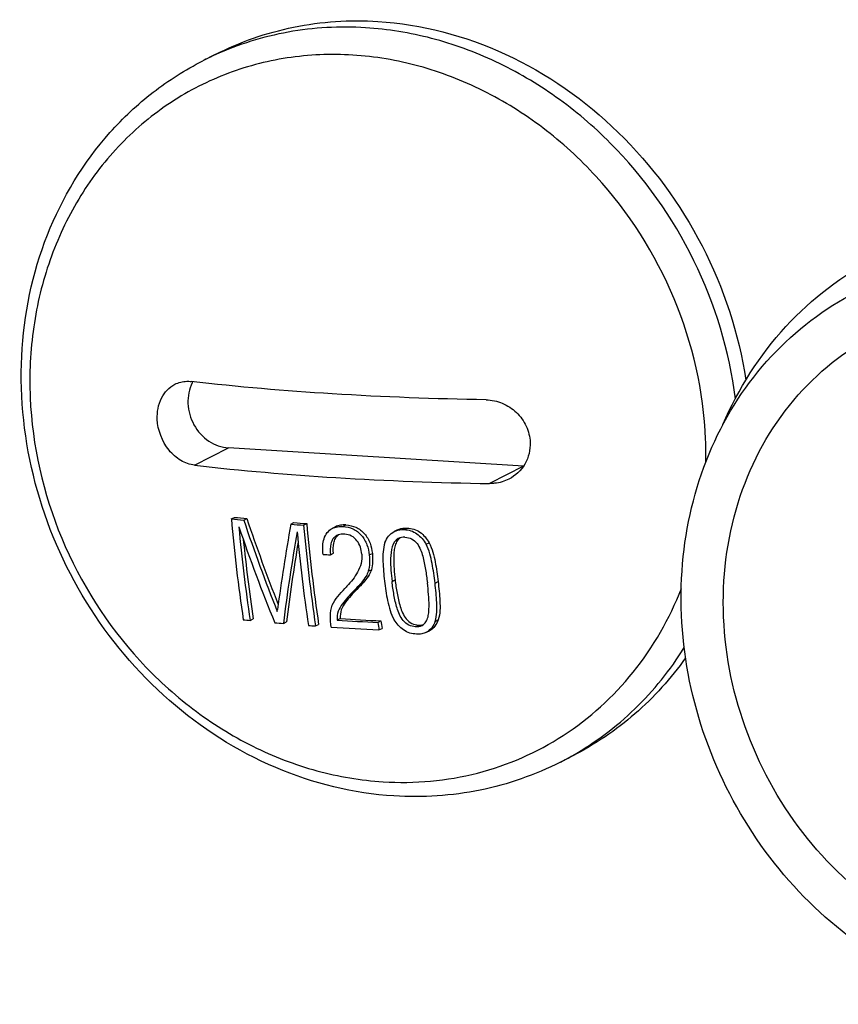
# Model space of a CAD drawing. Header units: millimetres. Extents: x 0 to 420, y 0 to 297.
# Tile 20 of 56: x 197.3 to 199.58, y 60.22 to 62.97. Entities that reach past the tile are written whole.
import ezdxf

# ---------------------------------------------------------------- set-up
doc = ezdxf.new("R2010")
doc.units = ezdxf.units.MM
doc.header["$LTSCALE"] = 23.1
doc.layers.add('COMPONENTS', color=7, linetype='CONTINUOUS')

msp = doc.modelspace()

# ---------------------------------------------------------------- linework, layer by layer
at = {"layer": 'COMPONENTS', "color": 7, "linetype": 'CONTINUOUS'}
for p, q in [((197.84185, 62.87149), (197.80738, 62.85391)), ((197.7846, 61.72381), (197.8796, 61.77227)), ((198.70393, 61.72105), (197.8796, 61.77227)), ((198.70349, 61.72082), (198.60893, 61.67259)), ((197.88729, 61.57371), (197.89585, 61.57807)), ((197.92196, 61.57032), (197.9305, 61.57467)), ((198.05369, 61.55893), (198.06218, 61.56327)), ((198.08932, 61.55625), (198.09781, 61.56057)), ((198.17793, 61.55148), (198.16945, 61.54716)), ((198.1991, 61.5525), (198.20758, 61.55682)), ((198.35113, 61.54288), (198.34263, 61.53854)), ((198.37024, 61.54387), (198.37874, 61.54821)), ((198.43128, 61.50285), (198.43982, 61.50721)), ((198.14379, 61.47449), (198.14335, 61.4787)), ((198.16401, 61.47331), (198.17252, 61.47766)), ((198.27275, 61.47288), (198.28127, 61.47723)), ((198.27004, 61.42739), (198.27858, 61.43174)), ((198.33623, 61.3989), (198.34479, 61.40327)), ((198.45641, 61.39428), (198.46502, 61.39867)), ((198.20437, 61.3789), (198.20825, 61.38335)), ((198.2104, 61.38562), (198.20825, 61.38335)), ((198.23535, 61.37869), (198.22892, 61.37187)), ((198.22892, 61.37187), (198.23749, 61.37624)), ((198.23535, 61.37869), (198.24391, 61.38306)), ((198.24391, 61.38306), (198.23749, 61.37624)), ((198.01569, 61.31506), (198.0164, 61.32051)), ((197.93975, 61.29008), (197.94847, 61.29453)), ((198.03266, 61.28156), (198.04134, 61.28599)), ((198.18318, 61.29087), (198.19181, 61.29527)), ((198.29669, 61.2842), (198.30533, 61.28861)), ((198.4568, 61.28727), (198.46547, 61.2917)), ((198.12248, 61.27444), (198.13114, 61.27886)), ((198.29973, 61.26334), (198.30839, 61.26776)), ((198.40195, 61.27241), (198.41062, 61.27683)), ((198.43214, 61.25688), (198.44084, 61.26131)), ((198.84154, 60.91174), (198.80707, 60.89416))]:
    msp.add_line(p, q, dxfattribs=at)
for centre, radius, start, end in [((198.19557, 62.09292), 0.85428, 114.43555, 117.02635), ((197.87104, 61.90609), 0.10435, 150.63217, 152.79479), ((198.12496, 61.75037), 1.08849, 359.06931, 2.39442), ((198.59059, 68.57847), 7.03998, 264.26658, 264.550089), ((202.64058, 61.99333), 4.77177, 185.04504, 188.45178), ((198.59453, 68.51363), 6.97066, 264.247508, 264.533697), ((202.72948, 63.19072), 5.07326, 198.62674, 201.69814), ((202.70374, 63.185), 5.03755, 198.6427, 201.54908), ((198.67722, 69.46635), 7.92698, 265.550059, 265.808318), ((202.62744, 63.16725), 4.98811, 198.90133, 202.18631), ((202.74304, 62.00071), 4.85557, 185.30931, 188.41558), ((202.95025, 60.67107), 4.97641, 169.72254, 172.50123), ((203.03158, 60.65859), 5.03759, 169.95417, 172.89633), ((198.67305, 69.53079), 7.99588, 265.557437, 265.813517), ((202.84885, 61.97712), 4.79783, 185.25943, 188.40372), ((202.98926, 61.98997), 4.91909, 185.05843, 188.36391), ((202.95244, 61.99215), 4.87377, 185.08027, 188.41571), ((202.65703, 61.99668), 4.76062, 185.80271, 188.4815), ((202.92811, 60.68277), 4.92386, 170.34635, 172.96309), ((198.64435, 69.91572), 8.45606, 266.606353, 266.743581), ((198.60794, 68.08012), 6.82284, 264.218374, 264.379755), ((198.73947, 69.78925), 8.51656, 266.254844, 267.019842), ((198.74917, 69.81576), 8.5387, 266.25743, 267.020481), ((202.79485, 61.9358), 4.53593, 188.20303, 188.46916), ((198.65735, 68.60945), 7.35447, 264.939633, 265.127419), ((198.69877, 69.1223), 7.86899, 265.654529, 265.800148), ((198.7446, 69.80226), 8.5505, 266.119883, 267.017641), ((202.83204, 61.93393), 4.58165, 188.15272, 188.41627), ((198.41889, 61.65512), 0.85425, 297.02664, 299.61946)]:
    msp.add_arc(centre, radius, start, end, dxfattribs=at)
for points, knots in [([(197.84183, 62.87148), (197.91086, 62.90669), (198.06045, 62.95878), (198.21836, 62.96897), (198.29691, 62.96409)], [0, 0, 0, 0, 0.4961113, 1, 1, 1, 1]), ([(198.26245, 62.9465), (198.19032, 62.95099), (198.04555, 62.94315), (197.90697, 62.90011), (197.84218, 62.87068)], [0, 0, 0, 0, 0.5038368, 1, 1, 1, 1]), ([(199.29551, 61.90954), (199.27877, 62.04277), (199.19954, 62.30544), (199.00208, 62.58389), (198.79862, 62.75677), (198.62963, 62.85617), (198.44951, 62.92221), (198.32448, 62.94265), (198.26245, 62.9465)], [0, 0, 0, 0, 0.2553203, 0.5110416, 0.6371628, 0.7608818, 0.881826, 1, 1, 1, 1]), ([(198.29691, 62.96409), (198.41911, 62.95649), (198.66772, 62.89056), (198.98561, 62.66669), (199.22104, 62.34659), (199.30491, 62.09167), (199.32512, 61.96169)], [0, 0, 0, 0, 0.2384862, 0.4876572, 0.7437779, 1, 1, 1, 1]), ([(198.22649, 62.87008), (198.16546, 62.87387), (198.04308, 62.86875), (197.86647, 62.82162), (197.70532, 62.73689), (197.56618, 62.61795), (197.45447, 62.46965), (197.37439, 62.29791), (197.32882, 62.10953), (197.32255, 61.97882), (197.3253, 61.91312)], [0, 0, 0, 0, 0.1233773, 0.244945, 0.3659262, 0.4876445, 0.6112921, 0.7377221, 0.8673222, 1, 1, 1, 1]), ([(199.2125, 61.79584), (199.2069, 61.93002), (199.14573, 62.19919), (198.96112, 62.48884), (198.76258, 62.67036), (198.59495, 62.77519), (198.41466, 62.84484), (198.28886, 62.8662), (198.22649, 62.87008)], [0, 0, 0, 0, 0.2540519, 0.5100127, 0.6365355, 0.7606173, 0.8817855, 1, 1, 1, 1]), ([(198.34173, 60.79925), (198.22867, 60.80628), (197.99978, 60.86269), (197.70017, 61.05468), (197.46676, 61.33272), (197.32279, 61.66771), (197.28312, 62.02593), (197.35365, 62.37076), (197.50284, 62.61785), (197.66534, 62.76979), (197.75864, 62.82905), (197.80738, 62.85391)], [0, 0, 0, 0, 0.1222437, 0.2486183, 0.3780611, 0.5082416, 0.6365292, 0.7610667, 0.8815691, 0.9409564, 1, 1, 1, 1]), ([(199.26079, 61.83723), (199.30356, 61.93706), (199.42065, 62.12226), (199.59523, 62.25568), (199.68952, 62.30378)], [0, 0, 0, 0, 0.5064225, 1, 1, 1, 1]), ([(200.00413, 60.21703), (199.90149, 60.24183), (199.69975, 60.32706), (199.44591, 60.53903), (199.25646, 60.81726), (199.14895, 61.13592), (199.13349, 61.4659), (199.2129, 61.77677), (199.38123, 62.03828), (199.5445, 62.16245), (199.63254, 62.20736)], [0, 0, 0, 0, 0.1238573, 0.2521257, 0.3829719, 0.5137132, 0.6417006, 0.765197, 0.8840685, 1, 1, 1, 1]), ([(200.32141, 60.32528), (200.22073, 60.31089), (200.00709, 60.32354), (199.71171, 60.45787), (199.46883, 60.68792), (199.30669, 60.9854), (199.244, 61.31522), (199.28973, 61.63878), (199.44082, 61.91619), (199.60321, 62.04646), (199.69163, 62.09156)], [0, 0, 0, 0, 0.1196318, 0.244616, 0.37443, 0.5063591, 0.6367922, 0.7627482, 0.8832464, 1, 1, 1, 1]), ([(197.68043, 61.85237), (197.67959, 61.87248), (197.68601, 61.91172), (197.71368, 61.94183), (197.72952, 61.94991)], [0, 0, 0, 0, 0.530888, 1, 1, 1, 1]), ([(197.72952, 61.94991), (197.73977, 61.95514), (197.75546, 61.95901), (197.77091, 61.95826), (197.77483, 61.9578)], [0, 0, 0, 0, 0.744475, 1, 1, 1, 1]), ([(197.77823, 61.9538), (197.76925, 61.93634), (197.76106, 61.89478), (197.77882, 61.83454), (197.82062, 61.78787), (197.86022, 61.77347), (197.8796, 61.77227)], [0, 0, 0, 0, 0.244839, 0.5019224, 0.7577695, 1, 1, 1, 1]), ([(198.59916, 61.90658), (198.45581, 61.90897), (198.18052, 61.91923), (197.90597, 61.94257), (197.77483, 61.9578)], [0, 0, 0, 0, 0.5206108, 1, 1, 1, 1]), ([(197.3253, 61.91312), (197.3309, 61.77894), (197.39206, 61.50977), (197.57668, 61.22012), (197.77522, 61.0386), (197.94284, 60.93377), (198.12313, 60.86412), (198.24893, 60.84276), (198.3113, 60.83888)], [0, 0, 0, 0, 0.2540519, 0.5100128, 0.6365355, 0.7606173, 0.8817855, 1, 1, 1, 1]), ([(198.59916, 61.90658), (198.61457, 61.90632), (198.64583, 61.89965), (198.68579, 61.87336), (198.7138, 61.8344), (198.72152, 61.80314), (198.72217, 61.78763)], [0, 0, 0, 0, 0.2471875, 0.4986693, 0.7509667, 1, 1, 1, 1]), ([(197.7846, 61.72381), (197.77126, 61.72536), (197.74391, 61.73537), (197.69928, 61.77513), (197.68172, 61.82155), (197.68043, 61.85237)], [0, 0, 0, 0, 0.2279003, 0.4768595, 1, 1, 1, 1]), ([(198.72217, 61.78763), (198.72304, 61.76686), (198.71318, 61.72415), (198.68112, 61.69419), (198.66292, 61.6849)], [0, 0, 0, 0, 0.5044019, 1, 1, 1, 1]), ([(197.7846, 61.72381), (197.91574, 61.70858), (198.19029, 61.68524), (198.46558, 61.67498), (198.60893, 61.67259)], [0, 0, 0, 0, 0.4793892, 1, 1, 1, 1]), ([(198.66292, 61.6849), (198.65057, 61.6786), (198.63219, 61.67328), (198.61363, 61.67251), (198.60893, 61.67259)], [0, 0, 0, 0, 0.7469328, 1, 1, 1, 1]), ([(198.14335, 61.47863), (198.14219, 61.49189), (198.14223, 61.51235), (198.1541, 61.53589), (198.16399, 61.54426), (198.16946, 61.54713)], [0, 0, 0, 0, 0.5155867, 0.7604443, 1, 1, 1, 1]), ([(198.16946, 61.54713), (198.17387, 61.54945), (198.18374, 61.55262), (198.19395, 61.55266), (198.1991, 61.5525)], [0, 0, 0, 0, 0.4911796, 1, 1, 1, 1]), ([(198.20758, 61.55682), (198.20242, 61.55698), (198.19222, 61.55694), (198.18235, 61.55377), (198.17794, 61.55146)], [0, 0, 0, 0, 0.5088564, 1, 1, 1, 1]), ([(198.1991, 61.5525), (198.2086, 61.55168), (198.22831, 61.54776), (198.25251, 61.52886), (198.26775, 61.50236), (198.2716, 61.4826), (198.27275, 61.47288)], [0, 0, 0, 0, 0.241525, 0.4959611, 0.7519847, 1, 1, 1, 1]), ([(198.20758, 61.55682), (198.21708, 61.556), (198.23681, 61.55211), (198.26098, 61.53318), (198.27626, 61.50671), (198.28011, 61.48695), (198.28127, 61.47723)], [0, 0, 0, 0, 0.2416048, 0.4960227, 0.7519656, 1, 1, 1, 1]), ([(198.31659, 61.50755), (198.31935, 61.51387), (198.32558, 61.52631), (198.33654, 61.53544), (198.34263, 61.53854)], [0, 0, 0, 0, 0.5019018, 1, 1, 1, 1]), ([(198.34263, 61.53854), (198.34887, 61.54172), (198.35843, 61.54383), (198.36782, 61.54389), (198.37024, 61.54387)], [0, 0, 0, 0, 0.7436985, 1, 1, 1, 1]), ([(198.35115, 61.54284), (198.35741, 61.54599), (198.36694, 61.54812), (198.37633, 61.54823), (198.37874, 61.54821)], [0, 0, 0, 0, 0.7438273, 1, 1, 1, 1]), ([(198.37024, 61.54387), (198.37643, 61.5434), (198.38912, 61.54167), (198.40635, 61.53261), (198.42084, 61.51939), (198.42794, 61.5084), (198.43128, 61.50285)], [0, 0, 0, 0, 0.2424183, 0.4930602, 0.7470472, 1, 1, 1, 1]), ([(198.37874, 61.54821), (198.38494, 61.54774), (198.39761, 61.54592), (198.41492, 61.53701), (198.42931, 61.52368), (198.43648, 61.51276), (198.43982, 61.50721)], [0, 0, 0, 0, 0.2426358, 0.4929999, 0.7470804, 1, 1, 1, 1]), ([(198.18196, 61.52707), (198.17773, 61.52491), (198.17014, 61.51817), (198.16299, 61.49908), (198.16327, 61.48358), (198.16401, 61.47331)], [0, 0, 0, 0, 0.2380344, 0.4838904, 1, 1, 1, 1]), ([(198.17252, 61.47757), (198.17184, 61.48705), (198.17154, 61.50135), (198.17703, 61.51923), (198.18296, 61.52641), (198.18652, 61.52899)], [0, 0, 0, 0, 0.5150299, 0.7619898, 1, 1, 1, 1]), ([(198.20433, 61.53088), (198.20238, 61.53096), (198.1948, 61.53111), (198.18699, 61.52964), (198.18196, 61.52707)], [0, 0, 0, 0, 0.2574754, 1, 1, 1, 1]), ([(198.25192, 61.47538), (198.25116, 61.4819), (198.24877, 61.49515), (198.2393, 61.51324), (198.22405, 61.52719), (198.21073, 61.53033), (198.20433, 61.53088)], [0, 0, 0, 0, 0.2473858, 0.5025865, 0.7578889, 1, 1, 1, 1]), ([(198.31659, 61.50755), (198.31077, 61.49073), (198.30979, 61.45369), (198.3132, 61.41812), (198.31529, 61.40005)], [0, 0, 0, 0, 0.4947203, 1, 1, 1, 1]), ([(198.35375, 61.51884), (198.33613, 61.50967), (198.3298, 61.45795), (198.3338, 61.42022), (198.33623, 61.3989)], [0, 0, 0, 0, 0.4806951, 1, 1, 1, 1]), ([(198.35854, 61.52078), (198.35463, 61.51789), (198.34816, 61.50996), (198.34352, 61.49561), (198.34146, 61.48054), (198.34005, 61.44966), (198.34244, 61.42382), (198.34479, 61.40327)], [0, 0, 0, 0, 0.1195392, 0.2416646, 0.3662744, 0.492145, 1, 1, 1, 1]), ([(198.37239, 61.52245), (198.37876, 61.52194), (198.39198, 61.51923), (198.40702, 61.5055), (198.41628, 61.48799), (198.4241, 61.46341), (198.43014, 61.43226), (198.4335, 61.40728), (198.43502, 61.39486)], [0, 0, 0, 0, 0.1247015, 0.2537268, 0.3820898, 0.5081551, 0.7558581, 1, 1, 1, 1]), ([(198.43982, 61.50721), (198.4442, 61.49873), (198.45119, 61.48101), (198.45898, 61.44446), (198.4628, 61.41694), (198.46502, 61.39867)], [0, 0, 0, 0, 0.2558616, 0.5067275, 1, 1, 1, 1]), ([(198.45641, 61.39428), (198.45421, 61.41256), (198.45041, 61.44008), (198.44264, 61.47664), (198.43566, 61.49437), (198.43128, 61.50285)], [0, 0, 0, 0, 0.4933049, 0.744166, 1, 1, 1, 1]), ([(198.25192, 61.47538), (198.25259, 61.4665), (198.25111, 61.44875), (198.23746, 61.41738), (198.22162, 61.39765), (198.2104, 61.38562)], [0, 0, 0, 0, 0.2628088, 0.5140905, 1, 1, 1, 1]), ([(198.27275, 61.47288), (198.2734, 61.46515), (198.27441, 61.44984), (198.2718, 61.43468), (198.27004, 61.42739)], [0, 0, 0, 0, 0.5083996, 1, 1, 1, 1]), ([(198.28127, 61.47723), (198.28192, 61.4695), (198.28284, 61.4542), (198.28034, 61.43903), (198.27858, 61.43174)], [0, 0, 0, 0, 0.5084438, 1, 1, 1, 1]), ([(198.27004, 61.42739), (198.26831, 61.42258), (198.25967, 61.40433), (198.24579, 61.38936), (198.23535, 61.37869)], [0, 0, 0, 0, 0.2551118, 1, 1, 1, 1]), ([(198.27858, 61.43174), (198.27685, 61.42693), (198.26828, 61.40867), (198.25435, 61.39373), (198.24391, 61.38306)], [0, 0, 0, 0, 0.2551377, 1, 1, 1, 1]), ([(198.31529, 61.40005), (198.31749, 61.3817), (198.32256, 61.34494), (198.33269, 61.30823), (198.34204, 61.29195)], [0, 0, 0, 0, 0.495968, 1, 1, 1, 1]), ([(198.40195, 61.27241), (198.39549, 61.27292), (198.38216, 61.27567), (198.36666, 61.28901), (198.35664, 61.30617), (198.34812, 61.33046), (198.34113, 61.36141), (198.33775, 61.38642), (198.33623, 61.3989)], [0, 0, 0, 0, 0.1259711, 0.256095, 0.3841367, 0.5091965, 0.7554853, 1, 1, 1, 1]), ([(198.34479, 61.40327), (198.34633, 61.39079), (198.34972, 61.36579), (198.35674, 61.33485), (198.36527, 61.31057), (198.37531, 61.29342), (198.39082, 61.28008), (198.40416, 61.27734), (198.41062, 61.27683)], [0, 0, 0, 0, 0.244472, 0.4907128, 0.6157531, 0.7437935, 0.8739577, 1, 1, 1, 1]), ([(198.46502, 61.39867), (198.46712, 61.38055), (198.47075, 61.34528), (198.47107, 61.30833), (198.46547, 61.2917)], [0, 0, 0, 0, 0.5096937, 1, 1, 1, 1]), ([(198.16897, 61.33268), (198.17309, 61.34148), (198.18459, 61.35747), (198.1977, 61.37179), (198.20437, 61.3789)], [0, 0, 0, 0, 0.499253, 1, 1, 1, 1]), ([(198.22892, 61.37187), (198.22338, 61.3662), (198.21253, 61.35467), (198.19715, 61.33668), (198.18404, 61.31594), (198.18253, 61.29914), (198.18318, 61.29087)], [0, 0, 0, 0, 0.2477344, 0.4938884, 0.7409632, 1, 1, 1, 1]), ([(198.23749, 61.37624), (198.23195, 61.37057), (198.22103, 61.3591), (198.20579, 61.34101), (198.19255, 61.32034), (198.19115, 61.30353), (198.19181, 61.29527)], [0, 0, 0, 0, 0.2478304, 0.4941068, 0.7411857, 1, 1, 1, 1]), ([(198.3113, 60.83888), (198.39953, 60.8334), (198.57773, 60.8492), (198.823, 60.9566), (199.02218, 61.1379), (199.11178, 61.29517), (199.14474, 61.379)], [0, 0, 0, 0, 0.2502347, 0.4967096, 0.7449973, 1, 1, 1, 1]), ([(198.42013, 61.27583), (198.42453, 61.27807), (198.4321, 61.28536), (198.4374, 61.29975), (198.43939, 61.31506), (198.43994, 61.33611), (198.43851, 61.36279), (198.43624, 61.38413), (198.43502, 61.39486)], [0, 0, 0, 0, 0.1183127, 0.2379968, 0.3611419, 0.4865807, 0.7414823, 1, 1, 1, 1]), ([(198.4568, 61.28727), (198.46241, 61.30391), (198.46211, 61.34087), (198.45851, 61.37616), (198.45641, 61.39428)], [0, 0, 0, 0, 0.4903397, 1, 1, 1, 1]), ([(198.16599, 61.27136), (198.16467, 61.28178), (198.16271, 61.30238), (198.16594, 61.32305), (198.16897, 61.33268)], [0, 0, 0, 0, 0.5098996, 1, 1, 1, 1]), ([(198.4048, 61.25158), (198.39852, 61.25205), (198.38567, 61.25381), (198.3681, 61.26274), (198.35325, 61.27579), (198.34563, 61.28652), (198.34204, 61.29195)], [0, 0, 0, 0, 0.2431751, 0.4947184, 0.7487028, 1, 1, 1, 1]), ([(198.4568, 61.28727), (198.45436, 61.28109), (198.44868, 61.26882), (198.43805, 61.25992), (198.43214, 61.25688)], [0, 0, 0, 0, 0.5003806, 1, 1, 1, 1]), ([(198.46547, 61.2917), (198.46304, 61.28551), (198.45732, 61.27329), (198.44675, 61.26432), (198.44084, 61.26131)], [0, 0, 0, 0, 0.5004382, 1, 1, 1, 1]), ([(198.43214, 61.25688), (198.42806, 61.25478), (198.419, 61.25177), (198.40958, 61.25155), (198.4048, 61.25158)], [0, 0, 0, 0, 0.4901024, 1, 1, 1, 1]), ([(198.8411, 60.9125), (198.90391, 60.94821), (199.02178, 61.03675), (199.11391, 61.15167), (199.15278, 61.21394)], [0, 0, 0, 0, 0.4960694, 1, 1, 1, 1]), ([(199.15661, 61.18555), (199.11577, 61.12806), (199.02102, 61.02277), (198.90358, 60.94339), (198.84156, 60.91175)], [0, 0, 0, 0, 0.503177, 1, 1, 1, 1]), ([(198.80707, 60.89416), (198.73635, 60.85808), (198.5834, 60.80478), (198.42192, 60.79427), (198.34173, 60.79925)], [0, 0, 0, 0, 0.4970044, 1, 1, 1, 1])]:
    msp.add_open_spline(points, degree=3, knots=knots, dxfattribs=at)
for points in [[(198.37239, 61.52245), (198.36606, 61.52246), (198.35937, 61.52176), (198.35375, 61.51884)], [(198.40195, 61.27241), (198.40812, 61.27239), (198.41463, 61.27304), (198.42013, 61.27583)], [(198.41062, 61.27683), (198.41519, 61.27682), (198.41987, 61.27707), (198.42423, 61.27842)]]:
    msp.add_open_spline(points, degree=3, dxfattribs=at)

doc.saveas('drawing.dxf')
